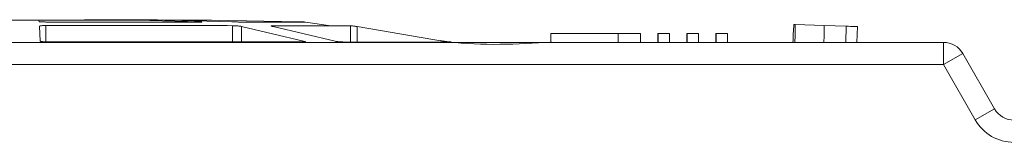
# Model space of a CAD drawing. Header units: millimetres. Extents: x -420 to 420, y -297 to 297.
# Tile 54 of 146: x -80.98 to -36.85, y 7.5 to 13.02. Entities that reach past the tile are written whole.
import ezdxf

# ---------------------------------------------------------------- set-up
doc = ezdxf.new("R2010")
doc.units = ezdxf.units.MM
doc.header["$MEASUREMENT"] = 0
doc.layers.add('layer 1', color=7, linetype='Continuous')

msp = doc.modelspace()

# ---------------------------------------------------------------- linework, layer by layer
at = {"layer": 'layer 1', "lineweight": 9}
for points, knots in [([(-73.9513, 12.994), (-74.0185, 12.9949), (-74.0858, 12.9959), (-74.153, 12.9968), (-74.153, 12.9968), (-75.8928, 13.02), (-77.6315, 13.0034), (-79.3685, 12.9975), (-79.3685, 12.9975), (-80.8866, 12.9924), (-82.4033, 12.9955), (-83.9193, 12.9975), (-83.9193, 12.9975), (-85.2174, 12.9992), (-86.5149, 13.0001), (-87.8036, 12.997), (-87.8036, 12.997), (-88.0724, 12.9964), (-88.3408, 12.9956), (-88.6092, 12.9948)], [0, 0, 0, 0, 0.1666667, 0.1666667, 0.1666667, 0.1666667, 0.3333333, 0.3333333, 0.3333333, 0.3333333, 0.5, 0.5, 0.5, 0.5, 0.6666667, 0.6666667, 0.6666667, 0.6666667, 1, 1, 1, 1]), ([(-80.119, 12.9934), (-80.1154, 12.9935), (-80.1119, 12.9935), (-80.1005, 12.9936), (-80.1005, 12.9936), (-80.0892, 12.9937), (-80.07, 12.9938), (-80.0465, 12.9938), (-80.0465, 12.9938), (-80.0229, 12.9939), (-79.995, 12.994), (-79.9636, 12.994), (-79.9636, 12.994), (-79.9322, 12.9941), (-79.8973, 12.9942), (-79.8624, 12.9943)], [0, 0, 0, 0, 0.2, 0.2, 0.2, 0.2, 0.4, 0.4, 0.4, 0.4, 0.6, 0.6, 0.6, 0.6, 1, 1, 1, 1]), ([(-79.7678, 12.9114), (-79.7887, 12.912), (-79.8095, 12.9127), (-79.8302, 12.9133), (-79.8302, 12.9133), (-79.8509, 12.9139), (-79.8715, 12.9145), (-79.8913, 12.9152), (-79.8913, 12.9152), (-79.9111, 12.9158), (-79.9303, 12.9164), (-79.9483, 12.917), (-79.9483, 12.917), (-79.9664, 12.9177), (-79.9833, 12.9183), (-79.9988, 12.9189), (-79.9988, 12.9189), (-80.0144, 12.9195), (-80.0284, 12.9202), (-80.0407, 12.9208), (-80.0407, 12.9208), (-80.053, 12.9214), (-80.0634, 12.922), (-80.0721, 12.9227), (-80.0721, 12.9227), (-80.0807, 12.9233), (-80.0875, 12.9239), (-80.0916, 12.9245), (-80.0916, 12.9245), (-80.0957, 12.9252), (-80.097, 12.9258), (-80.0984, 12.9264)], [0, 0, 0, 0, 0.1111111, 0.1111111, 0.1111111, 0.1111111, 0.2222222, 0.2222222, 0.2222222, 0.2222222, 0.3333333, 0.3333333, 0.3333333, 0.3333333, 0.4444444, 0.4444444, 0.4444444, 0.4444444, 0.5555556, 0.5555556, 0.5555556, 0.5555556, 0.6666667, 0.6666667, 0.6666667, 0.6666667, 0.7777778, 0.7777778, 0.7777778, 0.7777778, 1, 1, 1, 1]), ([(-79.8624, 12.9943), (-79.1849, 12.9942), (-78.5074, 12.9942), (-77.877, 12.9942), (-77.877, 12.9942), (-77.2466, 12.9941), (-76.6634, 12.9941), (-76.0802, 12.9941)], [0, 0, 0, 0, 0.3333333, 0.3333333, 0.3333333, 0.3333333, 1, 1, 1, 1]), ([(-79.7678, 12.9114), (-79.1474, 12.9111), (-78.527, 12.9108), (-77.9195, 12.9105), (-77.9195, 12.9105), (-77.3119, 12.9102), (-76.7171, 12.9099), (-76.1373, 12.9096), (-76.1373, 12.9096), (-75.5574, 12.9093), (-74.9925, 12.9089), (-74.4584, 12.9086), (-74.4584, 12.9086), (-73.9243, 12.9083), (-73.421, 12.908), (-72.9178, 12.9077)], [0, 0, 0, 0, 0.2, 0.2, 0.2, 0.2, 0.4, 0.4, 0.4, 0.4, 0.6, 0.6, 0.6, 0.6, 1, 1, 1, 1]), ([(-76.0802, 12.9941), (-76.0532, 12.994), (-76.0263, 12.994), (-75.9971, 12.994), (-75.9971, 12.994), (-75.9678, 12.9939), (-75.9363, 12.9939), (-75.9048, 12.9939)], [0, 0, 0, 0, 0.3333333, 0.3333333, 0.3333333, 0.3333333, 1, 1, 1, 1]), ([(-75.9048, 12.9939), (-75.8852, 12.9938), (-75.8655, 12.9937), (-75.8463, 12.9937), (-75.8463, 12.9937), (-75.827, 12.9936), (-75.8081, 12.9936), (-75.7899, 12.9935), (-75.7899, 12.9935), (-75.7717, 12.9934), (-75.7541, 12.9934), (-75.7379, 12.9933), (-75.7379, 12.9933), (-75.7217, 12.9933), (-75.707, 12.9932), (-75.6922, 12.9931)], [0, 0, 0, 0, 0.2, 0.2, 0.2, 0.2, 0.4, 0.4, 0.4, 0.4, 0.6, 0.6, 0.6, 0.6, 1, 1, 1, 1]), ([(-74.2642, 12.993), (-74.2871, 12.9931), (-74.31, 12.9932), (-74.3256, 12.9933), (-74.3256, 12.9933), (-74.3413, 12.9934), (-74.3497, 12.9934), (-74.3524, 12.9935), (-74.3524, 12.9935), (-74.355, 12.9936), (-74.3519, 12.9937), (-74.3411, 12.9937), (-74.3411, 12.9937), (-74.3303, 12.9938), (-74.3117, 12.9939), (-74.2932, 12.994)], [0, 0, 0, 0, 0.2, 0.2, 0.2, 0.2, 0.4, 0.4, 0.4, 0.4, 0.6, 0.6, 0.6, 0.6, 1, 1, 1, 1]), ([(-74.2932, 12.994), (-73.9081, 12.994), (-73.5229, 12.994), (-73.2558, 12.9939), (-73.2558, 12.9939), (-72.9888, 12.9939), (-72.8398, 12.9939), (-72.6908, 12.9939)], [0, 0, 0, 0, 0.3333333, 0.3333333, 0.3333333, 0.3333333, 1, 1, 1, 1]), ([(-72.8955, 12.9232), (-72.8814, 12.9225), (-72.8674, 12.9219), (-72.8556, 12.9212), (-72.8556, 12.9212), (-72.8439, 12.9206), (-72.8344, 12.9199), (-72.8268, 12.9193), (-72.8268, 12.9193), (-72.8193, 12.9186), (-72.8137, 12.918), (-72.8103, 12.9174), (-72.8103, 12.9174), (-72.807, 12.9167), (-72.8058, 12.9161), (-72.8069, 12.9154), (-72.8069, 12.9154), (-72.8079, 12.9148), (-72.8112, 12.9141), (-72.8166, 12.9135), (-72.8166, 12.9135), (-72.822, 12.9129), (-72.8296, 12.9122), (-72.8391, 12.9116), (-72.8391, 12.9116), (-72.8485, 12.9109), (-72.8599, 12.9103), (-72.8733, 12.9096), (-72.8733, 12.9096), (-72.8867, 12.909), (-72.9023, 12.9083), (-72.9178, 12.9077)], [0, 0, 0, 0, 0.1111111, 0.1111111, 0.1111111, 0.1111111, 0.2222222, 0.2222222, 0.2222222, 0.2222222, 0.3333333, 0.3333333, 0.3333333, 0.3333333, 0.4444444, 0.4444444, 0.4444444, 0.4444444, 0.5555556, 0.5555556, 0.5555556, 0.5555556, 0.6666667, 0.6666667, 0.6666667, 0.6666667, 0.7777778, 0.7777778, 0.7777778, 0.7777778, 1, 1, 1, 1]), ([(-72.6908, 12.9939), (-72.6819, 12.9938), (-72.6729, 12.9938), (-72.6568, 12.9937), (-72.6568, 12.9937), (-72.6407, 12.9936), (-72.6173, 12.9935), (-72.5903, 12.9934), (-72.5903, 12.9934), (-72.5633, 12.9934), (-72.5326, 12.9933), (-72.4996, 12.9932), (-72.4996, 12.9932), (-72.4665, 12.9931), (-72.4312, 12.9931), (-72.3958, 12.993)], [0, 0, 0, 0, 0.2, 0.2, 0.2, 0.2, 0.4, 0.4, 0.4, 0.4, 0.6, 0.6, 0.6, 0.6, 1, 1, 1, 1]), ([(-72.3851, 12.993), (-72.421, 12.9931), (-72.4568, 12.9931), (-72.4903, 12.9932), (-72.4903, 12.9932), (-72.5237, 12.9933), (-72.5549, 12.9934), (-72.5823, 12.9935), (-72.5823, 12.9935), (-72.6097, 12.9935), (-72.6333, 12.9936), (-72.6495, 12.9937), (-72.6495, 12.9937), (-72.6658, 12.9938), (-72.6747, 12.9939), (-72.6835, 12.9939)], [0, 0, 0, 0, 0.2, 0.2, 0.2, 0.2, 0.4, 0.4, 0.4, 0.4, 0.6, 0.6, 0.6, 0.6, 1, 1, 1, 1]), ([(-71.0308, 12.9068), (-71.045, 12.9074), (-71.0591, 12.9081), (-71.0751, 12.9087), (-71.0751, 12.9087), (-71.091, 12.9094), (-71.1088, 12.91), (-71.1275, 12.9106), (-71.1275, 12.9106), (-71.1461, 12.9113), (-71.1656, 12.9119), (-71.1857, 12.9126), (-71.1857, 12.9126), (-71.2058, 12.9132), (-71.2265, 12.9139), (-71.2473, 12.9145), (-71.2473, 12.9145), (-71.2681, 12.9152), (-71.289, 12.9158), (-71.3095, 12.9165), (-71.3095, 12.9165), (-71.3301, 12.9171), (-71.3503, 12.9178), (-71.3698, 12.9184), (-71.3698, 12.9184), (-71.3893, 12.9191), (-71.4082, 12.9197), (-71.4254, 12.9204), (-71.4254, 12.9204), (-71.4427, 12.921), (-71.4584, 12.9217), (-71.474, 12.9223)], [0, 0, 0, 0, 0.1111111, 0.1111111, 0.1111111, 0.1111111, 0.2222222, 0.2222222, 0.2222222, 0.2222222, 0.3333333, 0.3333333, 0.3333333, 0.3333333, 0.4444444, 0.4444444, 0.4444444, 0.4444444, 0.5555556, 0.5555556, 0.5555556, 0.5555556, 0.6666667, 0.6666667, 0.6666667, 0.6666667, 0.7777778, 0.7777778, 0.7777778, 0.7777778, 1, 1, 1, 1]), ([(-71.0308, 12.9068), (-70.6515, 12.9067), (-70.2722, 12.9066), (-69.9428, 12.9065), (-69.9428, 12.9065), (-69.6134, 12.9064), (-69.3339, 12.9063), (-69.091, 12.9062), (-69.091, 12.9062), (-68.8482, 12.9061), (-68.642, 12.906), (-68.4934, 12.9059), (-68.4934, 12.9059), (-68.3448, 12.9059), (-68.2537, 12.9058), (-68.1626, 12.9057)], [0, 0, 0, 0, 0.2, 0.2, 0.2, 0.2, 0.4, 0.4, 0.4, 0.4, 0.6, 0.6, 0.6, 0.6, 1, 1, 1, 1]), ([(-68.4626, 12.9215), (-68.4416, 12.9208), (-68.4206, 12.9202), (-68.4001, 12.9195), (-68.4001, 12.9195), (-68.3795, 12.9189), (-68.3594, 12.9182), (-68.3402, 12.9175), (-68.3402, 12.9175), (-68.321, 12.9169), (-68.3027, 12.9162), (-68.2857, 12.9156), (-68.2857, 12.9156), (-68.2687, 12.9149), (-68.2529, 12.9142), (-68.2388, 12.9136), (-68.2388, 12.9136), (-68.2247, 12.9129), (-68.2122, 12.9123), (-68.2017, 12.9116), (-68.2017, 12.9116), (-68.1912, 12.9109), (-68.1826, 12.9103), (-68.176, 12.9096), (-68.176, 12.9096), (-68.1694, 12.909), (-68.1647, 12.9083), (-68.1628, 12.9076), (-68.1628, 12.9076), (-68.1609, 12.907), (-68.1618, 12.9063), (-68.1626, 12.9057)], [0, 0, 0, 0, 0.1111111, 0.1111111, 0.1111111, 0.1111111, 0.2222222, 0.2222222, 0.2222222, 0.2222222, 0.3333333, 0.3333333, 0.3333333, 0.3333333, 0.4444444, 0.4444444, 0.4444444, 0.4444444, 0.5555556, 0.5555556, 0.5555556, 0.5555556, 0.6666667, 0.6666667, 0.6666667, 0.6666667, 0.7777778, 0.7777778, 0.7777778, 0.7777778, 1, 1, 1, 1]), ([(-68.1617, 12.9059), (-68.1608, 12.9066), (-68.1599, 12.9072), (-68.1618, 12.9079), (-68.1618, 12.9079), (-68.1637, 12.9085), (-68.1683, 12.9092), (-68.1748, 12.9098), (-68.1748, 12.9098), (-68.1814, 12.9105), (-68.1899, 12.9111), (-68.2002, 12.9118), (-68.2002, 12.9118), (-68.2106, 12.9124), (-68.223, 12.9131), (-68.2369, 12.9137), (-68.2369, 12.9137), (-68.2508, 12.9144), (-68.2664, 12.915), (-68.2832, 12.9157), (-68.2832, 12.9157), (-68.3, 12.9163), (-68.3182, 12.917), (-68.3372, 12.9176), (-68.3372, 12.9176), (-68.3562, 12.9183), (-68.3761, 12.9189), (-68.3965, 12.9196), (-68.3965, 12.9196), (-68.4169, 12.9202), (-68.4377, 12.9208), (-68.4585, 12.9215)], [0, 0, 0, 0, 0.1111111, 0.1111111, 0.1111111, 0.1111111, 0.2222222, 0.2222222, 0.2222222, 0.2222222, 0.3333333, 0.3333333, 0.3333333, 0.3333333, 0.4444444, 0.4444444, 0.4444444, 0.4444444, 0.5555556, 0.5555556, 0.5555556, 0.5555556, 0.6666667, 0.6666667, 0.6666667, 0.6666667, 0.7777778, 0.7777778, 0.7777778, 0.7777778, 1, 1, 1, 1]), ([(-80.0847, 12.7245), (-80.0835, 12.727), (-80.0823, 12.7294), (-80.0783, 12.7317), (-80.0783, 12.7317), (-80.0744, 12.734), (-80.0678, 12.7361), (-80.0594, 12.7381), (-80.0594, 12.7381), (-80.0436, 12.7418), (-80.0211, 12.7451), (-79.9933, 12.7479), (-79.9933, 12.7479), (-79.9677, 12.7505), (-79.9376, 12.7527), (-79.9048, 12.7541), (-79.9048, 12.7541), (-79.8748, 12.7553), (-79.8426, 12.7559), (-79.8104, 12.7566)], [0, 0, 0, 0, 0.1666667, 0.1666667, 0.1666667, 0.1666667, 0.3333333, 0.3333333, 0.3333333, 0.3333333, 0.5, 0.5, 0.5, 0.5, 0.6666667, 0.6666667, 0.6666667, 0.6666667, 1, 1, 1, 1]), ([(-79.8104, 12.7566), (-79.0492, 12.7558), (-78.2881, 12.7551), (-77.5429, 12.7544), (-77.5429, 12.7544), (-76.7977, 12.7536), (-76.0684, 12.7529), (-75.3587, 12.7521), (-75.3587, 12.7521), (-74.6489, 12.7514), (-73.9585, 12.7507), (-73.309, 12.7499), (-73.309, 12.7499), (-72.6595, 12.7492), (-72.0508, 12.7485), (-71.442, 12.7477)], [0, 0, 0, 0, 0.2, 0.2, 0.2, 0.2, 0.4, 0.4, 0.4, 0.4, 0.6, 0.6, 0.6, 0.6, 1, 1, 1, 1]), ([(-71.442, 12.7477), (-71.4138, 12.7473), (-71.3856, 12.7469), (-71.3544, 12.7456), (-71.3544, 12.7456), (-71.3219, 12.7442), (-71.2862, 12.7418), (-71.2506, 12.7395)], [0, 0, 0, 0, 0.3333333, 0.3333333, 0.3333333, 0.3333333, 1, 1, 1, 1]), ([(-71.2506, 12.7395), (-71.2154, 12.7364), (-71.1802, 12.7333), (-71.1471, 12.7297), (-71.1471, 12.7297), (-71.1275, 12.7275), (-71.1087, 12.7252), (-71.0914, 12.7228), (-71.0914, 12.7228), (-71.0724, 12.7202), (-71.0552, 12.7174), (-71.038, 12.7147)], [0, 0, 0, 0, 0.25, 0.25, 0.25, 0.25, 0.5, 0.5, 0.5, 0.5, 1, 1, 1, 1]), ([(-69.6191, 12.7127), (-69.6334, 12.7153), (-69.6476, 12.7178), (-69.6596, 12.7202), (-69.6596, 12.7202), (-69.671, 12.7225), (-69.6804, 12.7247), (-69.6877, 12.7267), (-69.6877, 12.7267), (-69.7015, 12.7306), (-69.7084, 12.734), (-69.708, 12.737), (-69.708, 12.737), (-69.7076, 12.7396), (-69.701, 12.7419), (-69.6871, 12.7434), (-69.6871, 12.7434), (-69.6745, 12.7447), (-69.6558, 12.7453), (-69.6372, 12.746)], [0, 0, 0, 0, 0.1666667, 0.1666667, 0.1666667, 0.1666667, 0.3333333, 0.3333333, 0.3333333, 0.3333333, 0.5, 0.5, 0.5, 0.5, 0.6666667, 0.6666667, 0.6666667, 0.6666667, 1, 1, 1, 1]), ([(-69.6372, 12.746), (-69.1555, 12.7455), (-68.6738, 12.7451), (-68.2593, 12.7447), (-68.2593, 12.7447), (-67.8506, 12.7444), (-67.5072, 12.7441), (-67.2123, 12.7439), (-67.2123, 12.7439), (-66.9215, 12.7437), (-66.6778, 12.7435), (-66.5076, 12.7435), (-66.5076, 12.7435), (-66.3399, 12.7434), (-66.2436, 12.7434), (-66.1474, 12.7434)], [0, 0, 0, 0, 0.2, 0.2, 0.2, 0.2, 0.4, 0.4, 0.4, 0.4, 0.6, 0.6, 0.6, 0.6, 1, 1, 1, 1]), ([(-65.8484, 12.7102), (-65.8698, 12.7128), (-65.8912, 12.7153), (-65.9122, 12.7177), (-65.9122, 12.7177), (-65.9323, 12.7201), (-65.9521, 12.7223), (-65.9709, 12.7243), (-65.9709, 12.7243), (-66.0063, 12.7282), (-66.0386, 12.7317), (-66.0659, 12.7347), (-66.0659, 12.7347), (-66.091, 12.7374), (-66.1118, 12.7397), (-66.125, 12.7412), (-66.125, 12.7412), (-66.1371, 12.7425), (-66.143, 12.7432), (-66.1489, 12.7439)], [0, 0, 0, 0, 0.1666667, 0.1666667, 0.1666667, 0.1666667, 0.3333333, 0.3333333, 0.3333333, 0.3333333, 0.5, 0.5, 0.5, 0.5, 0.6666667, 0.6666667, 0.6666667, 0.6666667, 1, 1, 1, 1]), ([(-66.1474, 12.7434), (-66.1416, 12.7428), (-66.1358, 12.7421), (-66.1238, 12.7408), (-66.1238, 12.7408), (-66.1106, 12.7393), (-66.0901, 12.7371), (-66.0653, 12.7344), (-66.0653, 12.7344), (-66.0383, 12.7314), (-66.0063, 12.728), (-65.9713, 12.7242), (-65.9713, 12.7242), (-65.9527, 12.7221), (-65.9331, 12.7199), (-65.9132, 12.7176), (-65.9132, 12.7176), (-65.8924, 12.7152), (-65.8712, 12.7127), (-65.85, 12.7102)], [0, 0, 0, 0, 0.1666667, 0.1666667, 0.1666667, 0.1666667, 0.3333333, 0.3333333, 0.3333333, 0.3333333, 0.5, 0.5, 0.5, 0.5, 0.6666667, 0.6666667, 0.6666667, 0.6666667, 1, 1, 1, 1]), ([(-43.9302, 12.7213), (-43.9302, 12.7213), (-43.8328, 12.718), (-43.8328, 12.718), (-43.8328, 12.718), (-43.8328, 12.718), (-43.7392, 12.7149), (-43.7392, 12.7149), (-43.7392, 12.7149), (-43.7392, 12.7149), (-43.653, 12.712), (-43.653, 12.712), (-43.653, 12.712), (-43.653, 12.712), (-43.5776, 12.7095), (-43.5776, 12.7095), (-43.5776, 12.7095), (-43.5776, 12.7095), (-43.5159, 12.7075), (-43.5159, 12.7075), (-43.5159, 12.7075), (-43.5159, 12.7075), (-43.4701, 12.7059), (-43.4701, 12.7059), (-43.4701, 12.7059), (-43.4701, 12.7059), (-43.4422, 12.705), (-43.4422, 12.705), (-43.4422, 12.705), (-43.4422, 12.705), (-43.4331, 12.7047), (-43.4331, 12.7047)], [0, 0, 0, 0, 0.1111111, 0.1111111, 0.1111111, 0.1111111, 0.2222222, 0.2222222, 0.2222222, 0.2222222, 0.3333333, 0.3333333, 0.3333333, 0.3333333, 0.4444444, 0.4444444, 0.4444444, 0.4444444, 0.5555556, 0.5555556, 0.5555556, 0.5555556, 0.6666667, 0.6666667, 0.6666667, 0.6666667, 0.7777778, 0.7777778, 0.7777778, 0.7777778, 1, 1, 1, 1]), ([(-79.7435, 12.0204), (-79.7791, 12.021), (-79.8147, 12.0215), (-79.8486, 12.0229), (-79.8486, 12.0229), (-79.886, 12.0244), (-79.9214, 12.0268), (-79.9518, 12.0298), (-79.9518, 12.0298), (-79.9682, 12.0313), (-79.9831, 12.033), (-79.9963, 12.0349), (-79.9963, 12.0349), (-80.0101, 12.0368), (-80.022, 12.0389), (-80.032, 12.0411), (-80.032, 12.0411), (-80.0423, 12.0434), (-80.0506, 12.0458), (-80.0556, 12.0484), (-80.0556, 12.0484), (-80.0608, 12.0511), (-80.0625, 12.054), (-80.0643, 12.0568)], [0, 0, 0, 0, 0.1428571, 0.1428571, 0.1428571, 0.1428571, 0.2857143, 0.2857143, 0.2857143, 0.2857143, 0.4285714, 0.4285714, 0.4285714, 0.4285714, 0.5714286, 0.5714286, 0.5714286, 0.5714286, 0.7142857, 0.7142857, 0.7142857, 0.7142857, 1, 1, 1, 1]), ([(-79.7435, 12.0204), (-78.6956, 12.0198), (-77.6476, 12.0192), (-76.6219, 12.0186), (-76.6219, 12.0186), (-75.5961, 12.0181), (-74.5926, 12.0175), (-73.6175, 12.0169), (-73.6175, 12.0169), (-72.6423, 12.0163), (-71.6956, 12.0157), (-70.8091, 12.0151), (-70.8091, 12.0151), (-69.9226, 12.0145), (-69.0965, 12.0139), (-68.2703, 12.0134)], [0, 0, 0, 0, 0.2, 0.2, 0.2, 0.2, 0.4, 0.4, 0.4, 0.4, 0.6, 0.6, 0.6, 0.6, 1, 1, 1, 1]), ([(-68.2566, 12.046), (-68.2409, 12.0434), (-68.2253, 12.0407), (-68.2125, 12.0383), (-68.2125, 12.0383), (-68.2003, 12.0359), (-68.1907, 12.0337), (-68.1835, 12.0316), (-68.1835, 12.0316), (-68.1766, 12.0296), (-68.1717, 12.0278), (-68.1694, 12.026), (-68.1694, 12.026), (-68.1671, 12.0244), (-68.1671, 12.0228), (-68.1691, 12.0214), (-68.1691, 12.0214), (-68.173, 12.0188), (-68.1842, 12.0166), (-68.2036, 12.0153), (-68.2036, 12.0153), (-68.2213, 12.0142), (-68.2458, 12.0138), (-68.2703, 12.0134)], [0, 0, 0, 0, 0.1428571, 0.1428571, 0.1428571, 0.1428571, 0.2857143, 0.2857143, 0.2857143, 0.2857143, 0.4285714, 0.4285714, 0.4285714, 0.4285714, 0.5714286, 0.5714286, 0.5714286, 0.5714286, 0.7142857, 0.7142857, 0.7142857, 0.7142857, 1, 1, 1, 1]), ([(-66.4031, 12.0124), (-66.4293, 12.0128), (-66.4555, 12.0132), (-66.4861, 12.0144), (-66.4861, 12.0144), (-66.5197, 12.0157), (-66.5585, 12.0178), (-66.5974, 12.0204), (-66.5974, 12.0204), (-66.6183, 12.0218), (-66.6392, 12.0233), (-66.6598, 12.0249), (-66.6598, 12.0249), (-66.6814, 12.0266), (-66.7027, 12.0284), (-66.7234, 12.0304), (-66.7234, 12.0304), (-66.745, 12.0324), (-66.7658, 12.0346), (-66.7848, 12.0369), (-66.7848, 12.0369), (-66.8046, 12.0393), (-66.8224, 12.0419), (-66.8401, 12.0444)], [0, 0, 0, 0, 0.1428571, 0.1428571, 0.1428571, 0.1428571, 0.2857143, 0.2857143, 0.2857143, 0.2857143, 0.4285714, 0.4285714, 0.4285714, 0.4285714, 0.5714286, 0.5714286, 0.5714286, 0.5714286, 0.7142857, 0.7142857, 0.7142857, 0.7142857, 1, 1, 1, 1]), ([(-66.4031, 12.0124), (-65.7441, 12.0123), (-65.0851, 12.0121), (-64.5184, 12.012), (-64.5184, 12.012), (-63.9518, 12.0118), (-63.4776, 12.0117), (-63.0724, 12.0116), (-63.0724, 12.0116), (-62.6672, 12.0114), (-62.331, 12.0113), (-62.1032, 12.0111), (-62.1032, 12.0111), (-61.8754, 12.011), (-61.756, 12.0108), (-61.6366, 12.0107)], [0, 0, 0, 0, 0.2, 0.2, 0.2, 0.2, 0.4, 0.4, 0.4, 0.4, 0.6, 0.6, 0.6, 0.6, 1, 1, 1, 1]), ([(-57.1385, 12.007), (-58.6851, 11.9187), (-60.2317, 11.8304), (-61.7583, 12.0237), (-61.7583, 12.0237), (-61.882, 12.0394), (-62.0056, 12.0569), (-62.1293, 12.0744)], [0, 0, 0, 0, 0.3333333, 0.3333333, 0.3333333, 0.3333333, 1, 1, 1, 1]), ([(-61.9375, 12.0418), (-61.9139, 12.0393), (-61.8904, 12.0368), (-61.8674, 12.0344), (-61.8674, 12.0344), (-61.8454, 12.0322), (-61.8239, 12.0301), (-61.8035, 12.0281), (-61.8035, 12.0281), (-61.7839, 12.0262), (-61.7653, 12.0244), (-61.7483, 12.0227), (-61.7483, 12.0227), (-61.732, 12.0211), (-61.7171, 12.0197), (-61.7037, 12.0183), (-61.7037, 12.0183), (-61.6787, 12.0158), (-61.6589, 12.0138), (-61.6487, 12.0125), (-61.6487, 12.0125), (-61.6393, 12.0114), (-61.638, 12.0111), (-61.6366, 12.0107)], [0, 0, 0, 0, 0.1428571, 0.1428571, 0.1428571, 0.1428571, 0.2857143, 0.2857143, 0.2857143, 0.2857143, 0.4285714, 0.4285714, 0.4285714, 0.4285714, 0.5714286, 0.5714286, 0.5714286, 0.5714286, 0.7142857, 0.7142857, 0.7142857, 0.7142857, 1, 1, 1, 1])]:
    msp.add_open_spline(points, degree=3, knots=knots, dxfattribs=at)
for points in [[(-80.119, 12.9934), (-80.119, 12.9934), (-80.0984, 12.9264), (-80.0984, 12.9264)], [(-72.8955, 12.9232), (-72.8955, 12.9232), (-75.6922, 12.9931), (-75.6922, 12.9931)], [(-71.474, 12.9223), (-71.474, 12.9223), (-74.2642, 12.993), (-74.2642, 12.993)], [(-68.4626, 12.9215), (-68.4626, 12.9215), (-72.3958, 12.993), (-72.3958, 12.993)], [(-68.4585, 12.9215), (-68.4585, 12.9215), (-72.3851, 12.993), (-72.3851, 12.993)], [(-67.027, 12.7438), (-67.027, 12.7438), (-68.1617, 12.8989), (-68.1617, 12.8989)], [(-46.2813, 12.7975), (-46.2986, 12.5311), (-46.3117, 12.2644), (-46.3204, 11.9975)], [(-46.2184, 12.7975), (-46.2184, 12.7975), (-46.2813, 12.7975), (-46.2813, 12.7975)], [(-46.2324, 11.9975), (-46.2234, 12.2641), (-46.2187, 12.5308), (-46.2184, 12.7975)], [(-46.2184, 12.7975), (-46.2184, 12.7975), (-44.9192, 12.7544), (-44.9192, 12.7544)], [(-80.0847, 12.7245), (-80.0847, 12.7245), (-80.0643, 12.0568), (-80.0643, 12.0568)], [(-79.8104, 12.7566), (-79.8104, 12.7566), (-79.8104, 12.022), (-79.8104, 12.022)], [(-71.442, 12.0155), (-71.442, 12.0155), (-71.442, 12.7477), (-71.442, 12.7477)], [(-68.2566, 12.046), (-68.2566, 12.046), (-71.038, 12.7147), (-71.038, 12.7147)], [(-71.038, 12.7147), (-71.038, 12.7147), (-71.038, 12.0153), (-71.038, 12.0153)], [(-66.8401, 12.0444), (-66.8401, 12.0444), (-69.6191, 12.7127), (-69.6191, 12.7127)], [(-66.1474, 12.0124), (-66.1474, 12.0124), (-66.1474, 12.7434), (-66.1474, 12.7434)], [(-61.9375, 12.0418), (-61.9375, 12.0418), (-65.85, 12.7102), (-65.85, 12.7102)], [(-65.85, 12.7102), (-65.85, 12.7102), (-65.85, 12.0123), (-65.85, 12.0123)], [(-57.1645, 12.3975), (-57.1645, 12.3975), (-57.1645, 11.9975), (-57.1645, 11.9975)], [(-57.1645, 12.3975), (-57.1645, 12.3975), (-54.1531, 12.3975), (-54.1531, 12.3975)], [(-54.1531, 12.3975), (-54.1531, 12.3975), (-54.1531, 11.9975), (-54.1531, 11.9975)], [(-54.1531, 12.3975), (-54.1531, 12.3975), (-53.1583, 12.3975), (-53.1583, 12.3975)], [(-53.1583, 12.3975), (-53.1583, 12.3975), (-53.1583, 11.9975), (-53.1583, 11.9975)], [(-52.3709, 12.3975), (-52.3709, 12.3975), (-52.3709, 11.9975), (-52.3709, 11.9975)], [(-52.3709, 12.3975), (-52.3709, 12.3975), (-52.3583, 12.3975), (-52.3583, 12.3975)], [(-52.3583, 12.3975), (-52.3583, 12.3975), (-52.3583, 11.9975), (-52.3583, 11.9975)], [(-52.3583, 12.3975), (-52.3583, 12.3975), (-51.8583, 12.3975), (-51.8583, 12.3975)], [(-51.8583, 12.3975), (-51.8583, 12.3975), (-51.8583, 11.9975), (-51.8583, 11.9975)], [(-51.0709, 12.3975), (-51.0709, 12.3975), (-51.0709, 11.9975), (-51.0709, 11.9975)], [(-51.0709, 12.3975), (-51.0709, 12.3975), (-51.0583, 12.3975), (-51.0583, 12.3975)], [(-51.0583, 12.3975), (-51.0583, 12.3975), (-51.0583, 11.9975), (-51.0583, 11.9975)], [(-51.0583, 12.3975), (-51.0583, 12.3975), (-50.5583, 12.3975), (-50.5583, 12.3975)], [(-50.5583, 12.3975), (-50.5583, 12.3975), (-50.5583, 11.9975), (-50.5583, 11.9975)], [(-49.7709, 12.3975), (-49.7709, 12.3975), (-49.7709, 11.9975), (-49.7709, 11.9975)], [(-49.7709, 12.3975), (-49.7709, 12.3975), (-49.7584, 12.3975), (-49.7584, 12.3975)], [(-49.7584, 12.3975), (-49.7584, 12.3975), (-49.7584, 11.9975), (-49.7584, 11.9975)], [(-49.7584, 12.3975), (-49.7584, 12.3975), (-49.2584, 12.3975), (-49.2584, 12.3975)], [(-49.2584, 12.3975), (-49.2584, 12.3975), (-49.2584, 11.9975), (-49.2584, 11.9975)], [(-44.932, 11.9975), (-44.9232, 12.2497), (-44.919, 12.502), (-44.9192, 12.7543)], [(-43.9302, 12.7213), (-43.9302, 12.7213), (-44.9189, 12.7541), (-44.9189, 12.7541)], [(-43.9542, 11.9975), (-43.9542, 11.9975), (-43.9302, 12.7213), (-43.9302, 12.7213)], [(-43.4331, 12.7047), (-43.4331, 12.7047), (-43.4566, 11.9975), (-43.4566, 11.9975)], [(-122.4939, 11.9975), (-122.4939, 11.9975), (-39.5742, 11.9975), (-39.5742, 11.9975)], [(-52.3648, 11.9976), (-52.3648, 11.9976), (-53.1648, 11.9976), (-53.1648, 11.9976)], [(-51.0648, 11.9976), (-51.0648, 11.9976), (-51.8648, 11.9976), (-51.8648, 11.9976)], [(-49.7648, 11.9975), (-49.7648, 11.9975), (-50.5648, 11.9976), (-50.5648, 11.9976)], [(-48.6647, 11.9975), (-48.6647, 11.9975), (-49.2647, 11.9975), (-49.2647, 11.9975)], [(-39.5742, 11.9975), (-39.5742, 11.9975), (-39.5742, 10.9975), (-39.5742, 10.9975)], [(-38.7059, 11.4937), (-38.884, 11.8052), (-39.2153, 11.9975), (-39.5742, 11.9975)], [(-38.7059, 11.4937), (-38.7059, 11.4937), (-39.5742, 10.9975), (-39.5742, 10.9975)], [(-38.7059, 11.4937), (-38.7059, 11.4937), (-37.2818, 9.0014), (-37.2818, 9.0014)], [(-39.5742, 10.9975), (-39.5742, 10.9975), (-122.4939, 10.9975), (-122.4939, 10.9975)], [(-38.15, 8.5052), (-38.15, 8.5052), (-39.5742, 10.9975), (-39.5742, 10.9975)], [(-38.15, 8.5052), (-38.15, 8.5052), (-37.2818, 9.0014), (-37.2818, 9.0014)], [(-37.2818, 9.0014), (-37.1037, 8.6898), (-36.7724, 8.4975), (-36.4135, 8.4975)], [(-38.15, 8.5052), (-37.7939, 7.8821), (-37.1313, 7.4975), (-36.4135, 7.4975)]]:
    msp.add_open_spline(points, degree=3, dxfattribs=at)

doc.saveas('drawing.dxf')
